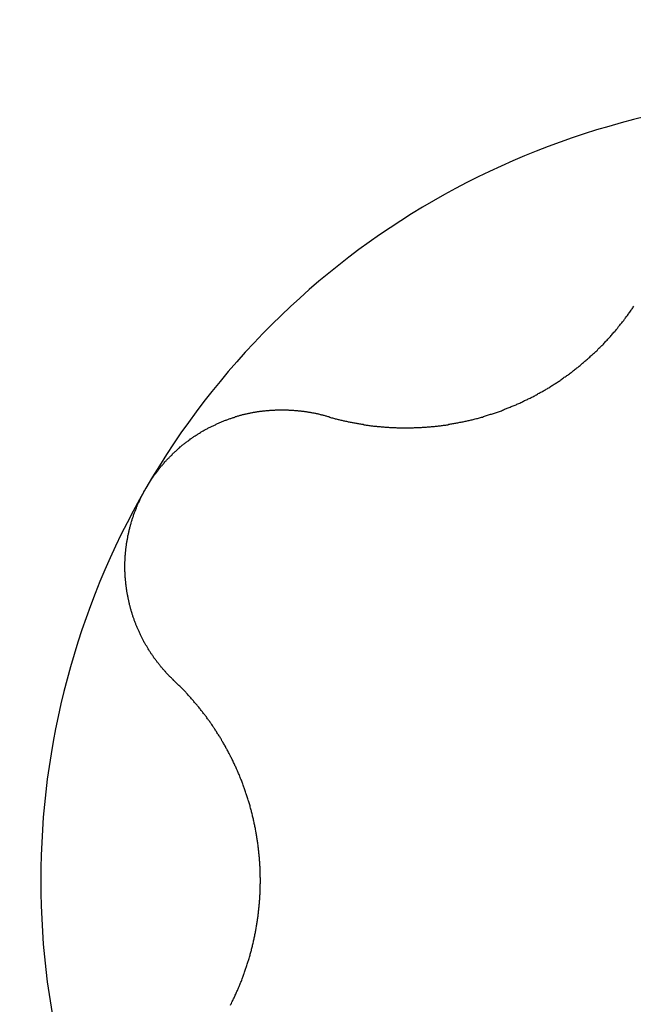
# Model space of a CAD drawing. Extents: x 1107 to 4046, y 937 to 3355.
# Tile 94 of 256: x 2091.67 to 2093.43, y 1074.02 to 1076.84. Entities that reach past the tile are written whole.
import ezdxf

# ---------------------------------------------------------------- set-up
doc = ezdxf.new("R2010")
doc.units = 0
doc.layers.add('KF_VIDA_L___C_TOP', color=7, linetype='CONTINUOUS')

# ---------------------------------------------------------------- blocks, each defined once
blk = doc.blocks.new('KF_VIDA_L___C_TOP')
at = {"layer": 'KF_VIDA_L___C_TOP'}
for points in [[(-94.4298, -340.969, 0), (-94.4272, -340.97, 0), (-94.4246, -340.97, 0), (-94.4219, -340.971, 0), (-94.4193, -340.972, 0), (-94.4166, -340.973, 0), (-94.414, -340.973, 0), (-94.4113, -340.974, 0), (-94.4087, -340.975, 0), (-94.406, -340.976, 0), (-94.4034, -340.976, 0), (-94.4007, -340.977, 0), (-94.3981, -340.978, 0), (-94.3954, -340.978, 0), (-94.3927, -340.979, 0), (-94.3901, -340.98, 0), (-94.3874, -340.98, 0), (-94.3847, -340.981, 0), (-94.3821, -340.982, 0), (-94.3794, -340.982, 0), (-94.3767, -340.983, 0), (-94.3741, -340.983, 0), (-94.3714, -340.984, 0), (-94.3687, -340.985, 0), (-94.366, -340.985, 0), (-94.3633, -340.986, 0), (-94.3607, -340.986, 0), (-94.358, -340.987, 0), (-94.3553, -340.987, 0), (-94.3526, -340.988, 0), (-94.3499, -340.988, 0), (-94.3473, -340.989, 0), (-94.3446, -340.989, 0), (-94.3419, -340.99, 0), (-94.3392, -340.99, 0), (-94.3365, -340.991, 0), (-94.3338, -340.991, 0), (-94.3312, -340.992, 0), (-94.3285, -340.992, 0), (-94.3258, -340.992, 0), (-94.3231, -340.993, 0), (-94.3204, -340.993, 0), (-94.3177, -340.994, 0), (-94.3151, -340.994, 0), (-94.3124, -340.994, 0), (-94.3097, -340.995, 0), (-94.307, -340.995, 0), (-94.3043, -340.996, 0), (-94.3016, -340.996, 0), (-94.299, -340.996, 0), (-94.2963, -340.997, 0), (-94.2936, -340.997, 0), (-94.2909, -340.997, 0), (-94.2883, -340.997, 0), (-94.2856, -340.998, 0), (-94.2829, -340.998, 0), (-94.2802, -340.998, 0), (-94.2776, -340.998, 0), (-94.2749, -340.999, 0), (-94.2722, -340.999, 0), (-94.2696, -340.999, 0), (-94.2669, -340.999, 0), (-94.2642, -341, 0), (-94.2616, -341, 0), (-94.2589, -341, 0), (-94.2562, -341, 0), (-94.2536, -341, 0), (-94.2509, -341.001, 0), (-94.2483, -341.001, 0), (-94.2456, -341.001, 0), (-94.2429, -341.001, 0), (-94.2402, -341.001, 0), (-94.2375, -341.001, 0), (-94.2348, -341.001, 0), (-94.2321, -341.001, 0), (-94.2294, -341.002, 0), (-94.2266, -341.002, 0), (-94.2239, -341.002, 0), (-94.2212, -341.002, 0), (-94.2184, -341.002, 0), (-94.2156, -341.002, 0), (-94.2129, -341.002, 0), (-94.2101, -341.002, 0), (-94.2073, -341.002, 0), (-94.2046, -341.002, 0), (-94.2018, -341.002, 0), (-94.199, -341.002, 0), (-94.1962, -341.002, 0), (-94.1934, -341.002, 0), (-94.1906, -341.002, 0), (-94.1878, -341.002, 0), (-94.1849, -341.002, 0), (-94.1821, -341.002, 0), (-94.1793, -341.001, 0), (-94.1765, -341.001, 0), (-94.1736, -341.001, 0), (-94.1708, -341.001, 0), (-94.1679, -341.001, 0), (-94.1651, -341.001, 0), (-94.1622, -341.001, 0), (-94.1594, -341.001, 0), (-94.1565, -341, 0), (-94.1536, -341, 0), (-94.1507, -341, 0), (-94.1479, -341, 0), (-94.145, -341, 0), (-94.1421, -340.999, 0), (-94.1392, -340.999, 0), (-94.1363, -340.999, 0), (-94.1334, -340.999, 0), (-94.1305, -340.998, 0), (-94.1276, -340.998, 0), (-94.1247, -340.998, 0), (-94.1218, -340.998, 0), (-94.1189, -340.997, 0), (-94.116, -340.997, 0), (-94.1131, -340.997, 0), (-94.1102, -340.996, 0), (-94.1073, -340.996, 0), (-94.1044, -340.996, 0), (-94.1014, -340.995, 0), (-94.0985, -340.995, 0), (-94.0956, -340.994, 0), (-94.0927, -340.994, 0), (-94.0897, -340.994, 0), (-94.0868, -340.993, 0), (-94.0839, -340.993, 0), (-94.081, -340.992, 0), (-94.078, -340.992, 0), (-94.0751, -340.991, 0), (-94.0722, -340.991, 0), (-94.0692, -340.99, 0), (-94.0663, -340.99, 0), (-94.0634, -340.989, 0), (-94.0604, -340.989, 0), (-94.0575, -340.988, 0), (-94.0546, -340.988, 0), (-94.0516, -340.987, 0), (-94.0487, -340.986, 0), (-94.0457, -340.986, 0), (-94.0428, -340.985, 0), (-94.0399, -340.985, 0), (-94.0369, -340.984, 0), (-94.034, -340.983, 0), (-94.0311, -340.983, 0), (-94.0282, -340.982, 0), (-94.0252, -340.981, 0), (-94.0223, -340.981, 0), (-94.0194, -340.98, 0), (-94.0164, -340.979, 0), (-94.0135, -340.979, 0), (-94.0106, -340.978, 0), (-94.0077, -340.977, 0), (-94.0048, -340.976, 0), (-94.0018, -340.975, 0), (-93.9989, -340.975, 0), (-93.996, -340.974, 0), (-93.9931, -340.973, 0), (-93.9902, -340.972, 0), (-93.9873, -340.971, 0), (-93.9844, -340.971, 0), (-93.9815, -340.97, 0), (-93.9786, -340.969, 0), (-93.9757, -340.968, 0), (-93.9728, -340.967, 0), (-93.9699, -340.966, 0), (-93.967, -340.965, 0), (-93.9642, -340.964, 0), (-93.9613, -340.963, 0), (-93.9584, -340.963, 0), (-93.9555, -340.962, 0), (-93.9527, -340.961, 0), (-93.9498, -340.96, 0), (-93.9469, -340.959, 0), (-93.9441, -340.958, 0), (-93.9412, -340.957, 0), (-93.9384, -340.956, 0), (-93.9356, -340.955, 0), (-93.9327, -340.954, 0), (-93.9299, -340.953, 0), (-93.9271, -340.951, 0), (-93.9242, -340.95, 0), (-93.9214, -340.949, 0), (-93.9186, -340.948, 0), (-93.9158, -340.947, 0), (-93.913, -340.946, 0), (-93.9102, -340.945, 0), (-93.9074, -340.944, 0), (-93.9046, -340.943, 0), (-93.9018, -340.941, 0), (-93.8991, -340.94, 0), (-93.8963, -340.939, 0), (-93.8935, -340.938, 0), (-93.8908, -340.937, 0), (-93.888, -340.936, 0), (-93.8853, -340.934, 0), (-93.8826, -340.933, 0), (-93.8798, -340.932, 0), (-93.8771, -340.931, 0), (-93.8744, -340.929, 0), (-93.8717, -340.928, 0), (-93.869, -340.927, 0), (-93.8663, -340.926, 0), (-93.8636, -340.924, 0), (-93.8609, -340.923, 0), (-93.8583, -340.922, 0), (-93.8556, -340.921, 0), (-93.8529, -340.919, 0), (-93.8503, -340.918, 0), (-93.8477, -340.917, 0), (-93.845, -340.915, 0), (-93.8424, -340.914, 0), (-93.8398, -340.913, 0), (-93.8372, -340.911, 0), (-93.8346, -340.91, 0), (-93.832, -340.908, 0), (-93.8294, -340.907, 0), (-93.8268, -340.906, 0), (-93.8243, -340.904, 0), (-93.8217, -340.903, 0), (-93.8192, -340.901, 0), (-93.8166, -340.9, 0), (-93.8141, -340.899, 0), (-93.8116, -340.897, 0), (-93.8091, -340.896, 0), (-93.8066, -340.894, 0), (-93.8041, -340.893, 0), (-93.8016, -340.891, 0), (-93.7991, -340.89, 0), (-93.7966, -340.888, 0), (-93.7941, -340.887, 0), (-93.7916, -340.885, 0), (-93.7891, -340.884, 0), (-93.7866, -340.882, 0), (-93.7841, -340.881, 0), (-93.7817, -340.879, 0), (-93.7792, -340.877, 0), (-93.7767, -340.876, 0), (-93.7742, -340.874, 0), (-93.7718, -340.873, 0), (-93.7693, -340.871, 0), (-93.7668, -340.869, 0), (-93.7644, -340.868, 0), (-93.7619, -340.866, 0), (-93.7595, -340.864, 0), (-93.757, -340.863, 0), (-93.7546, -340.861, 0), (-93.7521, -340.859, 0), (-93.7497, -340.857, 0), (-93.7473, -340.856, 0), (-93.7448, -340.854, 0), (-93.7424, -340.852, 0), (-93.74, -340.851, 0), (-93.7376, -340.849, 0), (-93.7352, -340.847, 0), (-93.7328, -340.845, 0), (-93.7304, -340.843, 0), (-93.728, -340.842, 0), (-93.7256, -340.84, 0), (-93.7232, -340.838, 0), (-93.7208, -340.836, 0), (-93.7185, -340.834, 0), (-93.7161, -340.832, 0), (-93.7137, -340.83, 0), (-93.7114, -340.829, 0), (-93.709, -340.827, 0), (-93.7067, -340.825, 0), (-93.7044, -340.823, 0), (-93.702, -340.821, 0), (-93.6997, -340.819, 0), (-93.6974, -340.817, 0), (-93.6951, -340.815, 0), (-93.6928, -340.813, 0), (-93.6905, -340.811, 0), (-93.6882, -340.809, 0), (-93.6859, -340.807, 0), (-93.6836, -340.805, 0), (-93.6814, -340.803, 0), (-93.6791, -340.801, 0), (-93.6768, -340.799, 0), (-93.6746, -340.797, 0), (-93.6724, -340.795, 0), (-93.6701, -340.793, 0), (-93.6679, -340.791, 0), (-93.6657, -340.789, 0), (-93.6635, -340.787, 0), (-93.6613, -340.785, 0), (-93.6591, -340.783, 0), (-93.6569, -340.781, 0), (-93.6547, -340.779, 0), (-93.6526, -340.776, 0), (-93.6504, -340.774, 0), (-93.6483, -340.772, 0), (-93.6461, -340.77, 0), (-93.644, -340.768, 0), (-93.6419, -340.766, 0), (-93.6398, -340.764, 0), (-93.6377, -340.762, 0), (-93.6356, -340.759, 0), (-93.6335, -340.757, 0), (-93.6314, -340.755, 0), (-93.6294, -340.753, 0), (-93.6273, -340.751, 0), (-93.6253, -340.748, 0), (-93.6232, -340.746, 0), (-93.6212, -340.744, 0), (-93.6192, -340.742, 0), (-93.6172, -340.74, 0), (-93.6152, -340.737, 0), (-93.6132, -340.735, 0), (-93.6113, -340.733, 0), (-93.6093, -340.731, 0), (-93.6074, -340.728, 0), (-93.6054, -340.726, 0), (-93.6035, -340.724, 0), (-93.6016, -340.721, 0), (-93.5997, -340.719, 0), (-93.5978, -340.717, 0), (-93.5959, -340.715, 0), (-93.594, -340.712, 0), (-93.5921, -340.71, 0), (-93.5903, -340.708, 0), (-93.5884, -340.705, 0), (-93.5866, -340.703, 0), (-93.5847, -340.701, 0), (-93.5829, -340.698, 0), (-93.5811, -340.696, 0), (-93.5793, -340.694, 0), (-93.5775, -340.691, 0), (-93.5758, -340.689, 0), (-93.574, -340.687, 0), (-93.5723, -340.684, 0), (-93.5705, -340.682, 0), (-93.5688, -340.68, 0), (-93.5671, -340.677, 0), (-93.5654, -340.675, 0), (-93.5637, -340.672, 0), (-93.562, -340.67, 0), (-93.5603, -340.668, 0), (-93.5586, -340.665, 0), (-93.557, -340.663, 0), (-93.5553, -340.661, 0), (-93.5537, -340.658, 0), (-93.5521, -340.656, 0), (-93.5504, -340.653, 0)], [(-94.9486, -341.175, 0), (-94.9473, -341.173, 0), (-94.9461, -341.171, 0), (-94.9449, -341.169, 0), (-94.9437, -341.167, 0), (-94.9424, -341.165, 0), (-94.9411, -341.163, 0), (-94.9398, -341.161, 0), (-94.9385, -341.159, 0), (-94.9372, -341.156, 0), (-94.9359, -341.154, 0), (-94.9346, -341.152, 0), (-94.9332, -341.15, 0), (-94.9319, -341.148, 0), (-94.9305, -341.146, 0), (-94.9291, -341.144, 0), (-94.9277, -341.142, 0), (-94.9263, -341.14, 0), (-94.9249, -341.138, 0), (-94.9235, -341.136, 0), (-94.9221, -341.134, 0), (-94.9206, -341.133, 0), (-94.9191, -341.131, 0), (-94.9177, -341.129, 0), (-94.9162, -341.127, 0), (-94.9147, -341.125, 0), (-94.9132, -341.123, 0), (-94.9117, -341.121, 0), (-94.9101, -341.119, 0), (-94.9086, -341.117, 0), (-94.907, -341.115, 0), (-94.9055, -341.113, 0), (-94.9039, -341.111, 0), (-94.9023, -341.11, 0), (-94.9007, -341.108, 0), (-94.8991, -341.106, 0), (-94.8975, -341.104, 0), (-94.8959, -341.102, 0), (-94.8943, -341.1, 0), (-94.8926, -341.098, 0), (-94.891, -341.097, 0), (-94.8893, -341.095, 0), (-94.8876, -341.093, 0), (-94.8859, -341.091, 0), (-94.8842, -341.089, 0), (-94.8825, -341.088, 0), (-94.8808, -341.086, 0), (-94.8791, -341.084, 0), (-94.8774, -341.082, 0), (-94.8756, -341.081, 0), (-94.8739, -341.079, 0), (-94.8721, -341.077, 0), (-94.8703, -341.075, 0), (-94.8685, -341.074, 0), (-94.8667, -341.072, 0), (-94.8649, -341.07, 0), (-94.8631, -341.069, 0), (-94.8613, -341.067, 0), (-94.8595, -341.065, 0), (-94.8577, -341.064, 0), (-94.8558, -341.062, 0), (-94.854, -341.06, 0), (-94.8521, -341.059, 0), (-94.8502, -341.057, 0), (-94.8484, -341.056, 0), (-94.8465, -341.054, 0), (-94.8446, -341.052, 0), (-94.8427, -341.051, 0), (-94.8408, -341.049, 0), (-94.8388, -341.048, 0), (-94.8369, -341.046, 0), (-94.835, -341.045, 0), (-94.833, -341.043, 0), (-94.8311, -341.042, 0), (-94.8291, -341.04, 0), (-94.8271, -341.039, 0), (-94.8252, -341.037, 0), (-94.8232, -341.036, 0), (-94.8212, -341.034, 0), (-94.8192, -341.033, 0), (-94.8172, -341.032, 0), (-94.8152, -341.03, 0), (-94.8132, -341.029, 0), (-94.8111, -341.027, 0), (-94.8091, -341.026, 0), (-94.8071, -341.025, 0), (-94.805, -341.023, 0), (-94.8029, -341.022, 0), (-94.8009, -341.021, 0), (-94.7988, -341.019, 0), (-94.7967, -341.018, 0), (-94.7947, -341.017, 0), (-94.7926, -341.015, 0), (-94.7905, -341.014, 0), (-94.7884, -341.013, 0), (-94.7863, -341.012, 0), (-94.7842, -341.011, 0), (-94.782, -341.009, 0), (-94.7799, -341.008, 0), (-94.7778, -341.007, 0), (-94.7757, -341.006, 0), (-94.7735, -341.005, 0), (-94.7714, -341.003, 0), (-94.7692, -341.002, 0), (-94.7671, -341.001, 0), (-94.7649, -341, 0), (-94.7627, -340.999, 0), (-94.7606, -340.998, 0), (-94.7584, -340.997, 0), (-94.7562, -340.996, 0), (-94.754, -340.995, 0), (-94.7519, -340.994, 0), (-94.7497, -340.993, 0), (-94.7475, -340.992, 0), (-94.7453, -340.991, 0), (-94.7431, -340.99, 0), (-94.7409, -340.989, 0), (-94.7387, -340.988, 0), (-94.7365, -340.987, 0), (-94.7342, -340.986, 0), (-94.732, -340.985, 0), (-94.7298, -340.984, 0), (-94.7276, -340.983, 0), (-94.7254, -340.982, 0), (-94.7231, -340.981, 0), (-94.7209, -340.98, 0), (-94.7187, -340.98, 0), (-94.7164, -340.979, 0), (-94.7142, -340.978, 0), (-94.712, -340.977, 0), (-94.7097, -340.976, 0), (-94.7075, -340.975, 0), (-94.7052, -340.975, 0), (-94.703, -340.974, 0), (-94.7007, -340.973, 0), (-94.6985, -340.972, 0), (-94.6962, -340.972, 0), (-94.694, -340.971, 0), (-94.6917, -340.97, 0), (-94.6895, -340.97, 0), (-94.6872, -340.969, 0), (-94.685, -340.968, 0), (-94.6827, -340.968, 0), (-94.6805, -340.967, 0), (-94.6782, -340.966, 0), (-94.676, -340.966, 0), (-94.6737, -340.965, 0), (-94.6715, -340.964, 0), (-94.6692, -340.964, 0), (-94.667, -340.963, 0), (-94.6647, -340.963, 0), (-94.6625, -340.962, 0), (-94.6602, -340.962, 0), (-94.6579, -340.961, 0), (-94.6557, -340.961, 0), (-94.6535, -340.96, 0), (-94.6512, -340.96, 0), (-94.649, -340.959, 0), (-94.6467, -340.959, 0), (-94.6445, -340.958, 0), (-94.6422, -340.958, 0), (-94.64, -340.957, 0), (-94.6377, -340.957, 0), (-94.6355, -340.957, 0), (-94.6333, -340.956, 0), (-94.631, -340.956, 0), (-94.6288, -340.955, 0), (-94.6266, -340.955, 0), (-94.6244, -340.955, 0), (-94.6221, -340.954, 0), (-94.6199, -340.954, 0), (-94.6177, -340.954, 0), (-94.6155, -340.954, 0), (-94.6133, -340.953, 0), (-94.611, -340.953, 0), (-94.6088, -340.953, 0), (-94.6066, -340.953, 0), (-94.6043, -340.952, 0), (-94.6021, -340.952, 0), (-94.5999, -340.952, 0), (-94.5976, -340.952, 0), (-94.5954, -340.952, 0), (-94.5931, -340.951, 0), (-94.5909, -340.951, 0), (-94.5887, -340.951, 0), (-94.5864, -340.951, 0), (-94.5842, -340.951, 0), (-94.5819, -340.951, 0), (-94.5797, -340.951, 0), (-94.5774, -340.95, 0), (-94.5751, -340.95, 0), (-94.5729, -340.95, 0), (-94.5706, -340.95, 0), (-94.5684, -340.95, 0), (-94.5661, -340.95, 0), (-94.5639, -340.95, 0), (-94.5616, -340.95, 0), (-94.5593, -340.95, 0), (-94.5571, -340.95, 0), (-94.5548, -340.95, 0), (-94.5525, -340.95, 0), (-94.5503, -340.95, 0), (-94.548, -340.95, 0), (-94.5458, -340.95, 0), (-94.5435, -340.95, 0), (-94.5412, -340.95, 0), (-94.539, -340.951, 0), (-94.5367, -340.951, 0), (-94.5344, -340.951, 0), (-94.5322, -340.951, 0), (-94.5299, -340.951, 0), (-94.5277, -340.951, 0), (-94.5254, -340.951, 0), (-94.5231, -340.952, 0), (-94.5209, -340.952, 0), (-94.5186, -340.952, 0), (-94.5164, -340.952, 0), (-94.5141, -340.952, 0), (-94.5119, -340.953, 0), (-94.5096, -340.953, 0), (-94.5073, -340.953, 0), (-94.5051, -340.953, 0), (-94.5028, -340.954, 0), (-94.5006, -340.954, 0), (-94.4983, -340.954, 0), (-94.4961, -340.954, 0), (-94.4939, -340.955, 0), (-94.4916, -340.955, 0), (-94.4894, -340.955, 0), (-94.4871, -340.956, 0), (-94.4849, -340.956, 0), (-94.4827, -340.957, 0), (-94.4804, -340.957, 0), (-94.4782, -340.957, 0), (-94.476, -340.958, 0), (-94.4737, -340.958, 0), (-94.4715, -340.959, 0), (-94.4693, -340.959, 0), (-94.4671, -340.959, 0), (-94.4649, -340.96, 0), (-94.4627, -340.96, 0), (-94.4604, -340.961, 0), (-94.4582, -340.961, 0), (-94.456, -340.962, 0), (-94.4538, -340.962, 0), (-94.4516, -340.963, 0), (-94.4494, -340.964, 0), (-94.4472, -340.964, 0), (-94.4451, -340.965, 0), (-94.4429, -340.965, 0), (-94.4407, -340.966, 0), (-94.4385, -340.966, 0), (-94.4363, -340.967, 0), (-94.4342, -340.968, 0), (-94.432, -340.968, 0), (-94.4298, -340.969, 0)], [(-94.8677, -341.727, 0), (-94.8693, -341.726, 0), (-94.871, -341.724, 0), (-94.8726, -341.723, 0), (-94.8742, -341.721, 0), (-94.8758, -341.719, 0), (-94.8774, -341.718, 0), (-94.879, -341.716, 0), (-94.8806, -341.715, 0), (-94.8821, -341.713, 0), (-94.8837, -341.711, 0), (-94.8853, -341.71, 0), (-94.8868, -341.708, 0), (-94.8884, -341.706, 0), (-94.8899, -341.705, 0), (-94.8914, -341.703, 0), (-94.8929, -341.701, 0), (-94.8944, -341.7, 0), (-94.8959, -341.698, 0), (-94.8974, -341.696, 0), (-94.8989, -341.695, 0), (-94.9004, -341.693, 0), (-94.9019, -341.691, 0), (-94.9033, -341.689, 0), (-94.9048, -341.688, 0), (-94.9062, -341.686, 0), (-94.9077, -341.684, 0), (-94.9091, -341.682, 0), (-94.9105, -341.681, 0), (-94.9119, -341.679, 0), (-94.9133, -341.677, 0), (-94.9147, -341.675, 0), (-94.9161, -341.674, 0), (-94.9174, -341.672, 0), (-94.9188, -341.67, 0), (-94.9202, -341.668, 0), (-94.9215, -341.666, 0), (-94.9228, -341.664, 0), (-94.9242, -341.663, 0), (-94.9255, -341.661, 0), (-94.9268, -341.659, 0), (-94.9281, -341.657, 0), (-94.9294, -341.655, 0), (-94.9307, -341.653, 0), (-94.9319, -341.651, 0), (-94.9332, -341.65, 0), (-94.9345, -341.648, 0), (-94.9357, -341.646, 0), (-94.9369, -341.644, 0), (-94.9382, -341.642, 0), (-94.9394, -341.64, 0), (-94.9406, -341.638, 0), (-94.9418, -341.636, 0), (-94.943, -341.634, 0), (-94.9441, -341.632, 0), (-94.9453, -341.63, 0), (-94.9465, -341.628, 0), (-94.9476, -341.626, 0), (-94.9487, -341.625, 0), (-94.9499, -341.623, 0), (-94.951, -341.621, 0), (-94.9521, -341.619, 0), (-94.9532, -341.617, 0), (-94.9543, -341.615, 0), (-94.9553, -341.613, 0), (-94.9564, -341.611, 0), (-94.9575, -341.609, 0), (-94.9585, -341.607, 0), (-94.9595, -341.605, 0), (-94.9606, -341.603, 0), (-94.9616, -341.601, 0), (-94.9626, -341.599, 0), (-94.9636, -341.597, 0), (-94.9646, -341.595, 0), (-94.9655, -341.593, 0), (-94.9665, -341.591, 0), (-94.9674, -341.589, 0), (-94.9684, -341.586, 0), (-94.9693, -341.584, 0), (-94.9702, -341.582, 0), (-94.9711, -341.58, 0), (-94.972, -341.578, 0), (-94.9729, -341.576, 0), (-94.9738, -341.574, 0), (-94.9746, -341.572, 0), (-94.9755, -341.57, 0), (-94.9763, -341.568, 0), (-94.9772, -341.566, 0), (-94.978, -341.564, 0), (-94.9788, -341.562, 0), (-94.9796, -341.56, 0), (-94.9804, -341.557, 0), (-94.9812, -341.555, 0), (-94.982, -341.553, 0), (-94.9827, -341.551, 0), (-94.9835, -341.549, 0), (-94.9842, -341.547, 0), (-94.985, -341.545, 0), (-94.9857, -341.542, 0), (-94.9864, -341.54, 0), (-94.9871, -341.538, 0), (-94.9878, -341.536, 0), (-94.9885, -341.534, 0), (-94.9892, -341.531, 0), (-94.9898, -341.529, 0), (-94.9905, -341.527, 0), (-94.9911, -341.525, 0), (-94.9917, -341.522, 0), (-94.9924, -341.52, 0), (-94.993, -341.518, 0), (-94.9936, -341.516, 0), (-94.9942, -341.513, 0), (-94.9948, -341.511, 0), (-94.9953, -341.509, 0), (-94.9959, -341.507, 0), (-94.9964, -341.504, 0), (-94.997, -341.502, 0), (-94.9975, -341.5, 0), (-94.998, -341.497, 0), (-94.9985, -341.495, 0), (-94.999, -341.493, 0), (-94.9995, -341.491, 0), (-94.9999, -341.488, 0), (-95.0004, -341.486, 0), (-95.0008, -341.484, 0), (-95.0013, -341.481, 0), (-95.0017, -341.479, 0), (-95.0021, -341.477, 0), (-95.0025, -341.474, 0), (-95.0029, -341.472, 0), (-95.0033, -341.469, 0), (-95.0036, -341.467, 0), (-95.004, -341.465, 0), (-95.0043, -341.462, 0), (-95.0047, -341.46, 0), (-95.005, -341.458, 0), (-95.0053, -341.455, 0), (-95.0056, -341.453, 0), (-95.0059, -341.45, 0), (-95.0061, -341.448, 0), (-95.0064, -341.446, 0), (-95.0066, -341.443, 0), (-95.0069, -341.441, 0), (-95.0071, -341.438, 0), (-95.0073, -341.436, 0), (-95.0075, -341.434, 0), (-95.0077, -341.431, 0), (-95.0078, -341.429, 0), (-95.008, -341.426, 0), (-95.0081, -341.424, 0), (-95.0082, -341.422, 0), (-95.0084, -341.419, 0), (-95.0085, -341.417, 0), (-95.0086, -341.414, 0), (-95.0086, -341.412, 0), (-95.0087, -341.409, 0), (-95.0087, -341.407, 0), (-95.0088, -341.404, 0), (-95.0088, -341.402, 0), (-95.0088, -341.4, 0), (-95.0088, -341.397, 0), (-95.0088, -341.395, 0), (-95.0088, -341.392, 0), (-95.0087, -341.39, 0), (-95.0087, -341.387, 0), (-95.0086, -341.385, 0), (-95.0085, -341.383, 0), (-95.0084, -341.38, 0), (-95.0083, -341.378, 0), (-95.0082, -341.375, 0), (-95.008, -341.373, 0), (-95.0079, -341.37, 0), (-95.0077, -341.368, 0), (-95.0075, -341.365, 0), (-95.0073, -341.363, 0), (-95.0071, -341.36, 0), (-95.0069, -341.358, 0), (-95.0066, -341.356, 0), (-95.0064, -341.353, 0), (-95.0061, -341.351, 0), (-95.0058, -341.348, 0), (-95.0055, -341.346, 0), (-95.0052, -341.343, 0), (-95.0049, -341.341, 0), (-95.0046, -341.339, 0), (-95.0042, -341.336, 0), (-95.0039, -341.334, 0), (-95.0035, -341.331, 0), (-95.0031, -341.329, 0), (-95.0027, -341.326, 0), (-95.0023, -341.324, 0), (-95.0018, -341.321, 0), (-95.0014, -341.319, 0), (-95.0009, -341.317, 0), (-95.0005, -341.314, 0), (-95, -341.312, 0), (-94.9995, -341.309, 0), (-94.999, -341.307, 0), (-94.9985, -341.305, 0), (-94.9979, -341.302, 0), (-94.9974, -341.3, 0), (-94.9968, -341.297, 0), (-94.9963, -341.295, 0), (-94.9957, -341.293, 0), (-94.9951, -341.29, 0), (-94.9945, -341.288, 0), (-94.9938, -341.285, 0), (-94.9932, -341.283, 0), (-94.9925, -341.281, 0), (-94.9919, -341.278, 0), (-94.9912, -341.276, 0), (-94.9905, -341.274, 0), (-94.9898, -341.271, 0), (-94.9891, -341.269, 0), (-94.9884, -341.266, 0), (-94.9877, -341.264, 0), (-94.9869, -341.262, 0), (-94.9861, -341.259, 0), (-94.9854, -341.257, 0), (-94.9846, -341.255, 0), (-94.9838, -341.252, 0), (-94.983, -341.25, 0), (-94.9822, -341.248, 0), (-94.9813, -341.245, 0), (-94.9805, -341.243, 0), (-94.9796, -341.241, 0), (-94.9787, -341.239, 0), (-94.9779, -341.236, 0), (-94.977, -341.234, 0), (-94.9761, -341.232, 0), (-94.9752, -341.229, 0), (-94.9742, -341.227, 0), (-94.9733, -341.225, 0), (-94.9723, -341.223, 0), (-94.9714, -341.22, 0), (-94.9704, -341.218, 0), (-94.9694, -341.216, 0), (-94.9684, -341.214, 0), (-94.9674, -341.212, 0), (-94.9664, -341.209, 0), (-94.9654, -341.207, 0), (-94.9643, -341.205, 0), (-94.9633, -341.203, 0), (-94.9622, -341.201, 0), (-94.9611, -341.198, 0), (-94.96, -341.196, 0), (-94.9589, -341.194, 0), (-94.9578, -341.192, 0), (-94.9567, -341.19, 0), (-94.9556, -341.188, 0), (-94.9544, -341.186, 0), (-94.9533, -341.183, 0), (-94.9521, -341.181, 0), (-94.9509, -341.179, 0), (-94.9498, -341.177, 0), (-94.9486, -341.175, 0)], [(-94.7063, -342.657, 0), (-94.705, -342.654, 0), (-94.7037, -342.652, 0), (-94.7025, -342.649, 0), (-94.7012, -342.647, 0), (-94.6999, -342.644, 0), (-94.6987, -342.641, 0), (-94.6974, -342.639, 0), (-94.6962, -342.636, 0), (-94.695, -342.634, 0), (-94.6937, -342.631, 0), (-94.6925, -342.628, 0), (-94.6913, -342.626, 0), (-94.6901, -342.623, 0), (-94.6889, -342.62, 0), (-94.6877, -342.618, 0), (-94.6865, -342.615, 0), (-94.6854, -342.612, 0), (-94.6842, -342.61, 0), (-94.683, -342.607, 0), (-94.6819, -342.604, 0), (-94.6808, -342.601, 0), (-94.6796, -342.599, 0), (-94.6785, -342.596, 0), (-94.6774, -342.593, 0), (-94.6763, -342.591, 0), (-94.6752, -342.588, 0), (-94.6741, -342.585, 0), (-94.6731, -342.582, 0), (-94.672, -342.579, 0), (-94.671, -342.577, 0), (-94.6699, -342.574, 0), (-94.6689, -342.571, 0), (-94.6679, -342.568, 0), (-94.6668, -342.566, 0), (-94.6658, -342.563, 0), (-94.6648, -342.56, 0), (-94.6639, -342.557, 0), (-94.6629, -342.554, 0), (-94.6619, -342.551, 0), (-94.661, -342.549, 0), (-94.66, -342.546, 0), (-94.6591, -342.543, 0), (-94.6582, -342.54, 0), (-94.6573, -342.537, 0), (-94.6564, -342.534, 0), (-94.6555, -342.531, 0), (-94.6546, -342.529, 0), (-94.6537, -342.526, 0), (-94.6529, -342.523, 0), (-94.652, -342.52, 0), (-94.6512, -342.517, 0), (-94.6504, -342.514, 0), (-94.6496, -342.511, 0), (-94.6488, -342.508, 0), (-94.648, -342.505, 0), (-94.6472, -342.502, 0), (-94.6464, -342.5, 0), (-94.6457, -342.497, 0), (-94.6449, -342.494, 0), (-94.6442, -342.491, 0), (-94.6435, -342.488, 0), (-94.6428, -342.485, 0), (-94.6421, -342.482, 0), (-94.6414, -342.479, 0), (-94.6407, -342.476, 0), (-94.64, -342.473, 0), (-94.6394, -342.47, 0), (-94.6387, -342.467, 0), (-94.6381, -342.464, 0), (-94.6375, -342.461, 0), (-94.6369, -342.458, 0), (-94.6363, -342.455, 0), (-94.6357, -342.452, 0), (-94.6351, -342.449, 0), (-94.6346, -342.446, 0), (-94.634, -342.443, 0), (-94.6335, -342.44, 0), (-94.6329, -342.438, 0), (-94.6324, -342.435, 0), (-94.6319, -342.432, 0), (-94.6314, -342.429, 0), (-94.6309, -342.426, 0), (-94.6305, -342.423, 0), (-94.63, -342.42, 0), (-94.6295, -342.417, 0), (-94.6291, -342.414, 0), (-94.6287, -342.411, 0), (-94.6282, -342.408, 0), (-94.6278, -342.405, 0), (-94.6274, -342.402, 0), (-94.6271, -342.399, 0), (-94.6267, -342.396, 0), (-94.6263, -342.393, 0), (-94.626, -342.39, 0), (-94.6256, -342.387, 0), (-94.6253, -342.384, 0), (-94.625, -342.381, 0), (-94.6247, -342.378, 0), (-94.6244, -342.375, 0), (-94.6241, -342.372, 0), (-94.6238, -342.369, 0), (-94.6236, -342.366, 0), (-94.6233, -342.363, 0), (-94.6231, -342.36, 0), (-94.6229, -342.357, 0), (-94.6226, -342.354, 0), (-94.6224, -342.351, 0), (-94.6222, -342.348, 0), (-94.6221, -342.345, 0), (-94.6219, -342.342, 0), (-94.6217, -342.339, 0), (-94.6216, -342.336, 0), (-94.6215, -342.334, 0), (-94.6213, -342.331, 0), (-94.6212, -342.328, 0), (-94.6211, -342.325, 0), (-94.621, -342.322, 0), (-94.6209, -342.319, 0), (-94.6209, -342.316, 0), (-94.6208, -342.313, 0), (-94.6208, -342.31, 0), (-94.6207, -342.307, 0), (-94.6207, -342.304, 0), (-94.6207, -342.301, 0), (-94.6207, -342.299, 0), (-94.6207, -342.296, 0), (-94.6207, -342.293, 0), (-94.6208, -342.29, 0), (-94.6208, -342.287, 0), (-94.6209, -342.284, 0), (-94.6209, -342.281, 0), (-94.621, -342.278, 0), (-94.6211, -342.275, 0), (-94.6212, -342.272, 0), (-94.6213, -342.269, 0), (-94.6215, -342.266, 0), (-94.6216, -342.264, 0), (-94.6217, -342.261, 0), (-94.6219, -342.258, 0), (-94.6221, -342.255, 0), (-94.6222, -342.252, 0), (-94.6224, -342.249, 0), (-94.6226, -342.246, 0), (-94.6229, -342.243, 0), (-94.6231, -342.24, 0), (-94.6233, -342.237, 0), (-94.6236, -342.234, 0), (-94.6238, -342.231, 0), (-94.6241, -342.228, 0), (-94.6244, -342.225, 0), (-94.6247, -342.222, 0), (-94.625, -342.219, 0), (-94.6253, -342.216, 0), (-94.6256, -342.213, 0), (-94.626, -342.21, 0), (-94.6263, -342.207, 0), (-94.6267, -342.204, 0), (-94.6271, -342.201, 0), (-94.6274, -342.198, 0), (-94.6278, -342.195, 0), (-94.6282, -342.192, 0), (-94.6287, -342.189, 0), (-94.6291, -342.186, 0), (-94.6295, -342.183, 0), (-94.63, -342.18, 0), (-94.6305, -342.177, 0), (-94.6309, -342.174, 0), (-94.6314, -342.171, 0), (-94.6319, -342.168, 0), (-94.6324, -342.165, 0), (-94.6329, -342.162, 0), (-94.6335, -342.16, 0), (-94.634, -342.157, 0), (-94.6346, -342.154, 0), (-94.6351, -342.151, 0), (-94.6357, -342.148, 0), (-94.6363, -342.145, 0), (-94.6369, -342.142, 0), (-94.6375, -342.139, 0), (-94.6381, -342.136, 0), (-94.6387, -342.133, 0), (-94.6394, -342.13, 0), (-94.64, -342.127, 0), (-94.6407, -342.124, 0), (-94.6414, -342.121, 0), (-94.6421, -342.118, 0), (-94.6428, -342.115, 0), (-94.6435, -342.112, 0), (-94.6442, -342.109, 0), (-94.6449, -342.106, 0), (-94.6457, -342.103, 0), (-94.6464, -342.1, 0), (-94.6472, -342.098, 0), (-94.648, -342.095, 0), (-94.6488, -342.092, 0), (-94.6496, -342.089, 0), (-94.6504, -342.086, 0), (-94.6512, -342.083, 0), (-94.652, -342.08, 0), (-94.6529, -342.077, 0), (-94.6537, -342.074, 0), (-94.6546, -342.071, 0), (-94.6555, -342.069, 0), (-94.6564, -342.066, 0), (-94.6573, -342.063, 0), (-94.6582, -342.06, 0), (-94.6591, -342.057, 0), (-94.66, -342.054, 0), (-94.661, -342.051, 0), (-94.6619, -342.049, 0), (-94.6629, -342.046, 0), (-94.6639, -342.043, 0), (-94.6648, -342.04, 0), (-94.6658, -342.037, 0), (-94.6668, -342.034, 0), (-94.6679, -342.032, 0), (-94.6689, -342.029, 0), (-94.6699, -342.026, 0), (-94.671, -342.023, 0), (-94.672, -342.021, 0), (-94.6731, -342.018, 0), (-94.6741, -342.015, 0), (-94.6752, -342.012, 0), (-94.6763, -342.009, 0), (-94.6774, -342.007, 0), (-94.6785, -342.004, 0), (-94.6796, -342.001, 0), (-94.6808, -341.999, 0), (-94.6819, -341.996, 0), (-94.683, -341.993, 0), (-94.6842, -341.99, 0), (-94.6854, -341.988, 0), (-94.6865, -341.985, 0), (-94.6877, -341.982, 0), (-94.6889, -341.98, 0), (-94.6901, -341.977, 0), (-94.6913, -341.974, 0), (-94.6925, -341.972, 0), (-94.6937, -341.969, 0), (-94.695, -341.966, 0), (-94.6962, -341.964, 0), (-94.6974, -341.961, 0), (-94.6987, -341.959, 0), (-94.6999, -341.956, 0), (-94.7012, -341.953, 0), (-94.7025, -341.951, 0), (-94.7037, -341.948, 0), (-94.705, -341.946, 0), (-94.7063, -341.943, 0), (-94.7076, -341.941, 0), (-94.7089, -341.938, 0), (-94.7102, -341.936, 0), (-94.7116, -341.933, 0), (-94.7129, -341.93, 0), (-94.7142, -341.928, 0), (-94.7156, -341.925, 0), (-94.7169, -341.923, 0), (-94.7183, -341.921, 0), (-94.7196, -341.918, 0), (-94.721, -341.916, 0), (-94.7223, -341.913, 0), (-94.7237, -341.911, 0), (-94.7251, -341.908, 0), (-94.7265, -341.906, 0), (-94.7279, -341.903, 0), (-94.7293, -341.901, 0), (-94.7307, -341.899, 0), (-94.7321, -341.896, 0), (-94.7335, -341.894, 0), (-94.7349, -341.892, 0), (-94.7363, -341.889, 0), (-94.7378, -341.887, 0), (-94.7392, -341.885, 0), (-94.7406, -341.882, 0), (-94.7421, -341.88, 0), (-94.7435, -341.878, 0), (-94.745, -341.875, 0), (-94.7464, -341.873, 0), (-94.7479, -341.871, 0), (-94.7494, -341.869, 0), (-94.7508, -341.866, 0), (-94.7523, -341.864, 0), (-94.7538, -341.862, 0), (-94.7553, -341.86, 0), (-94.7568, -341.858, 0), (-94.7583, -341.855, 0), (-94.7598, -341.853, 0), (-94.7613, -341.851, 0), (-94.7628, -341.849, 0), (-94.7644, -341.847, 0), (-94.7659, -341.844, 0), (-94.7675, -341.842, 0), (-94.769, -341.84, 0), (-94.7706, -341.838, 0), (-94.7722, -341.836, 0), (-94.7738, -341.833, 0), (-94.7754, -341.831, 0), (-94.777, -341.829, 0), (-94.7786, -341.827, 0), (-94.7803, -341.825, 0), (-94.7819, -341.823, 0), (-94.7835, -341.821, 0), (-94.7852, -341.818, 0), (-94.7868, -341.816, 0), (-94.7885, -341.814, 0), (-94.7902, -341.812, 0), (-94.7919, -341.81, 0), (-94.7936, -341.808, 0), (-94.7953, -341.806, 0), (-94.797, -341.803, 0), (-94.7987, -341.801, 0), (-94.8004, -341.799, 0), (-94.8022, -341.797, 0), (-94.8039, -341.795, 0), (-94.8057, -341.793, 0), (-94.8074, -341.791, 0), (-94.8092, -341.789, 0), (-94.811, -341.787, 0), (-94.8127, -341.785, 0), (-94.8145, -341.783, 0), (-94.8163, -341.781, 0), (-94.8181, -341.779, 0), (-94.8199, -341.776, 0), (-94.8218, -341.774, 0), (-94.8236, -341.772, 0), (-94.8254, -341.77, 0), (-94.8273, -341.768, 0), (-94.8291, -341.766, 0), (-94.831, -341.764, 0), (-94.8329, -341.762, 0), (-94.8347, -341.76, 0), (-94.8366, -341.758, 0), (-94.8385, -341.756, 0), (-94.8404, -341.754, 0), (-94.8423, -341.752, 0), (-94.8442, -341.75, 0), (-94.8461, -341.748, 0), (-94.8481, -341.746, 0), (-94.85, -341.745, 0), (-94.8519, -341.743, 0), (-94.8539, -341.741, 0), (-94.8558, -341.739, 0), (-94.8578, -341.737, 0), (-94.8598, -341.735, 0), (-94.8617, -341.733, 0), (-94.8637, -341.731, 0), (-94.8657, -341.729, 0), (-94.8677, -341.727, 0)]]:
    blk.add_polyline3d(points, dxfattribs=at)
for radius in [5.1, 4.65]:
    blk.add_circle((-93, -342.3), radius, dxfattribs=at)
for centre, radius, start, end in [((-86.5, -348.3), 18.5, 106.94851, 180), ((-93, -342.3), 2.25, 90, 150), ((-93, -342.3), 2.25, 150, 210)]:
    blk.add_arc(centre, radius, start, end, dxfattribs=at)

msp = doc.modelspace()

# ---------------------------------------------------------------- block references
at = {"layer": 'KF_VIDA_L___C_TOP'}
msp.add_blockref('KF_VIDA_L___C_TOP', (2186.9791, 1416.6769), dxfattribs=at)

doc.saveas('drawing.dxf')
